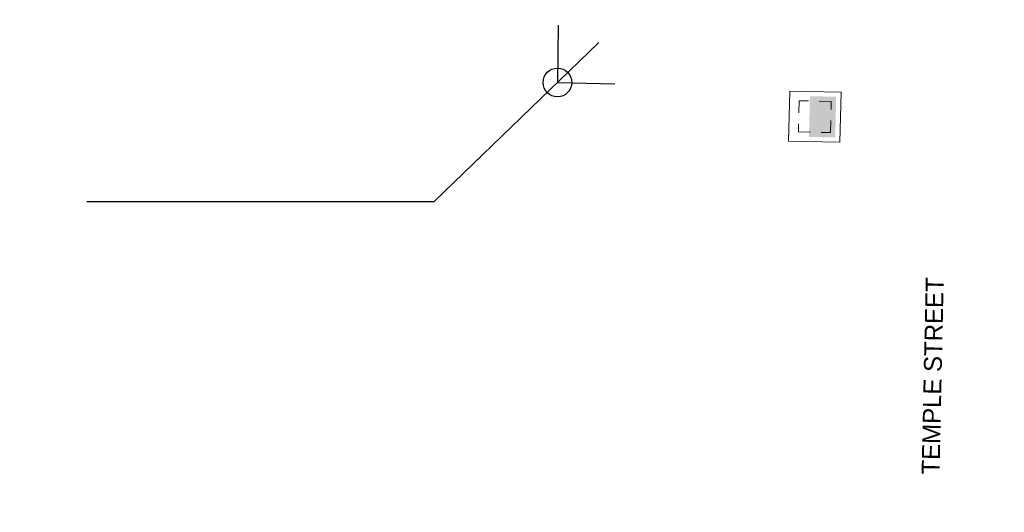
# Model space of a CAD drawing. Header units: feet. Extents: x 1384904 to 1390579, y 443400 to 444295.
# Tile 17 of 57: x 1388470 to 1388539, y 443893 to 443927. Entities that reach past the tile are written whole.
import ezdxf

# ---------------------------------------------------------------- set-up
doc = ezdxf.new("R2010")
doc.units = ezdxf.units.FT
doc.header["$MEASUREMENT"] = 0
doc.linetypes.add('drainage01', pattern=[1.6, 0.85, -0.75])
for name, color, linetype in [('DR_P_Cells', 1, 'Continuous'), ('DR_P_Storm_Sewer', 1, 'Continuous'), ('DT_P_Text', 3, 'Continuous')]:
    doc.layers.add(name, color=color, linetype=linetype)
doc.styles.add('Slanted-Normal', font='font31.shx', dxfattribs={"height": 0.14})
doc.styles.get("Standard").update_dxf_attribs({"font": 'font31.shx'})
doc.dimstyles.get("Standard").update_dxf_attribs({"dimtxt": 0.18, "dimasz": 0.18, "dimexe": 0.18, "dimexo": 0.0625, "dimgap": 0.09, "dimtad": 0, "dimtih": 1, "dimtoh": 1, "dimdec": 4, "dimzin": 0, "dimdsep": 46, "dimtxsty": 'Standard', "dimcen": 0.09, "dimadec": 0, "dimazin": 0, "dimtfac": 1, "dimtdec": 4, "dimtofl": 0, "dimtmove": 0, "dimatfit": 3, "dimfxl": 1, "dimtolj": 1, "dimtzin": 0, "dimarcsym": 0})

# ---------------------------------------------------------------- blocks, each defined once
blk = doc.blocks.new('CB3A-P')
at = {"layer": 'Defpoints', "color": 20, "linetype": 'drainage01', "lineweight": 0}
blk.add_lwpolyline([(1.083, 1.125), (-1.083, 1.125), (-1.083, -1.125), (1.083, -1.125), (1.083, 1.125)], close=True, dxfattribs=at)
at = {"layer": 'DR_P_Cells', "color": 1, "linetype": 'Continuous', "lineweight": 13, "flags": 128}
blk.add_lwpolyline([(-1.75, 1.792), (1.75, 1.792), (1.75, -1.792), (-1.75, -1.792), (-1.75, 1.792)], close=True, dxfattribs=at)
at = {"layer": 'DR_P_Cells', "color": 1, "linetype": 'Continuous', "lineweight": 0, "extrusion": (0, 0, -1)}
blk.add_solid([(1.417, 0.375), (-1.417, 0.375), (1.417, -1.458), (-1.417, -1.458)], dxfattribs=at)
blk = doc.blocks.new('*D1064')
at = {"layer": 'Defpoints', "color": 0, "transparency": 16777216}
for p in [(1387540.978, 443974.544), (1387672.964, 443972.599), (1387677.04, 443965.292), (1390194.578, 443935.45), (1387670.013, 443772.371)]:
    blk.add_point(p, dxfattribs=at)
at = {"layer": 'DT_P_Text', "color": 0, "lineweight": -2, "transparency": 16777216}
for start, end in [(324.33813, 350.58886), (277.72294, 301.58179)]:
    blk.add_arc((1387672.964, 443972.6), 8.368, start, end, dxfattribs=at)
at = {"layer": 'DT_P_Text', "color": 0, "transparency": 16777216}
for points in [[(1387681.011, 443971.25), (1387681.426, 443971.213), (1387681.33, 443972.476)], [(1387674.101, 443964.1), (1387674.076, 443964.516), (1387672.84, 443964.233)]]:
    blk.add_solid(points, dxfattribs=at)
at = {"layer": 'DT_P_Text', "color": 0, "transparency": 16777216, "insert": (1387678.793, 443966.596), "char_height": 1.25, "attachment_point": 5}
blk.add_mtext('\\A1;90°0\'0"', dxfattribs=at)
blk = doc.blocks.new('*D1067')
at = {"layer": 'Defpoints', "color": 0, "transparency": 16777216}
for p in [(1387540.978, 443974.544), (1388536.58, 443959.876), (1388529.293, 443955.832), (1390194.578, 443935.45), (1388524.619, 443400.178)]:
    blk.add_point(p, dxfattribs=at)
at = {"layer": 'DT_P_Text', "color": 0, "lineweight": -2, "transparency": 16777216}
for start, end in [(187.75776, 214.00324), (236.01864, 260.17396)]:
    blk.add_arc((1388536.58, 443959.876), 8.334, start, end, dxfattribs=at)
at = {"layer": 'DT_P_Text', "color": 0, "transparency": 16777216}
for points in [[(1388528.114, 443958.739), (1388528.53, 443958.764), (1388528.247, 443959.999)], [(1388535.177, 443951.872), (1388535.137, 443951.457), (1388536.402, 443951.544)]]:
    blk.add_solid(points, dxfattribs=at)
at = {"layer": 'DT_P_Text', "color": 0, "transparency": 16777216, "insert": (1388530.581, 443954.091), "char_height": 1.25, "attachment_point": 5}
blk.add_mtext('\\A1;89°37\'11"', dxfattribs=at)
blk = doc.blocks.new('*D1069')
at = {"layer": 'Defpoints', "color": 0, "transparency": 16777216}
for p in [(1387540.978, 443974.544), (1388891.872, 443954.644), (1388895.842, 443947.513), (1390194.578, 443935.45), (1388883.325, 443416.879)]:
    blk.add_point(p, dxfattribs=at)
at = {"layer": 'DT_P_Text', "color": 0, "lineweight": -2, "transparency": 16777216}
for start, end in [(324.55029, 350.37077), (277.87464, 301.16142)]:
    blk.add_arc((1388891.872, 443954.642), 8.16, start, end, dxfattribs=at)
at = {"layer": 'DT_P_Text', "color": 0, "transparency": 16777216}
for points in [[(1388899.71, 443953.296), (1388900.125, 443953.258), (1388900.032, 443954.522)], [(1388893.003, 443946.351), (1388892.978, 443946.767), (1388891.743, 443946.483)]]:
    blk.add_solid(points, dxfattribs=at)
at = {"layer": 'DT_P_Text', "color": 0, "transparency": 16777216, "insert": (1388897.553, 443948.784), "char_height": 1.25, "attachment_point": 5}
blk.add_mtext('\\A1;90°3\'59"', dxfattribs=at)

msp = doc.modelspace()

# ---------------------------------------------------------------- linework, layer by layer
at = {"layer": 'DT_P_Text'}
for points in [[(1388507.83971, 443926.79622), (1388507.78079, 443922.79665), (1388511.77988, 443922.71119)], [(1388510.65981, 443925.57357), (1388499.17194, 443914.49308)], [(1388474.96046, 443914.49308), (1388499.17194, 443914.49308)]]:
    msp.add_lwpolyline(points, dxfattribs=at)
msp.add_circle((1388507.78079, 443922.79665), 1, dxfattribs=at)

# ---------------------------------------------------------------- block references
at = {"layer": 'DR_P_Storm_Sewer', "color": 1, "rotation": 88.77575981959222}
msp.add_blockref('CB3A-P', (1388525.73395, 443920.41253, 780.51804), dxfattribs=at)

# ---------------------------------------------------------------- texts
at = {"layer": 'DT_P_Text', "insert": (1388533.18237, 443895.48618), "char_height": 1.25, "width": 29.678584, "attachment_point": 1, "rotation": 88.7757598, "style": 'Slanted-Normal'}
msp.add_mtext('TEMPLE STREET', dxfattribs=at)

# ---------------------------------------------------------------- dimensions: what is measured, and where the dimension line sits
at = {"layer": 'DT_P_Text'}
for base, line1, line2, picture, middle in [((1387677.04029, 443965.2921), ((1387670.0134, 443772.37098), (1387672.96367, 443972.59925)), ((1387540.978, 443974.544), (1390194.57763, 443935.45023)), '*D1064', (1387678.79269, 443966.5962)), ((1388529.29261, 443955.83234), ((1388524.61868, 443400.17799), (1388536.57959, 443959.87645)), ((1387540.978, 443974.544), (1390194.57763, 443935.45023)), '*D1067', (1388530.58119, 443954.09076)), ((1388895.84236, 443947.5127), ((1387540.978, 443974.544), (1390194.57763, 443935.45023)), ((1388883.32531, 443416.87915), (1388891.87229, 443954.64389)), '*D1069', (1388897.55345, 443948.78426))]:
    dim = msp.add_angular_dim_2l(base=base, line1=line1, line2=line2, dimstyle='Standard', override={"dimscale": 10, "dimtxt": 0.125, "dimasz": 0.125, "dimgap": 0.05, "dimaunit": 1, "dimadec": 3}, dxfattribs=at)
    dim.commit()
    dim.dimension.update_dxf_attribs({"geometry": picture, "text_midpoint": middle})

doc.saveas('drawing.dxf')
